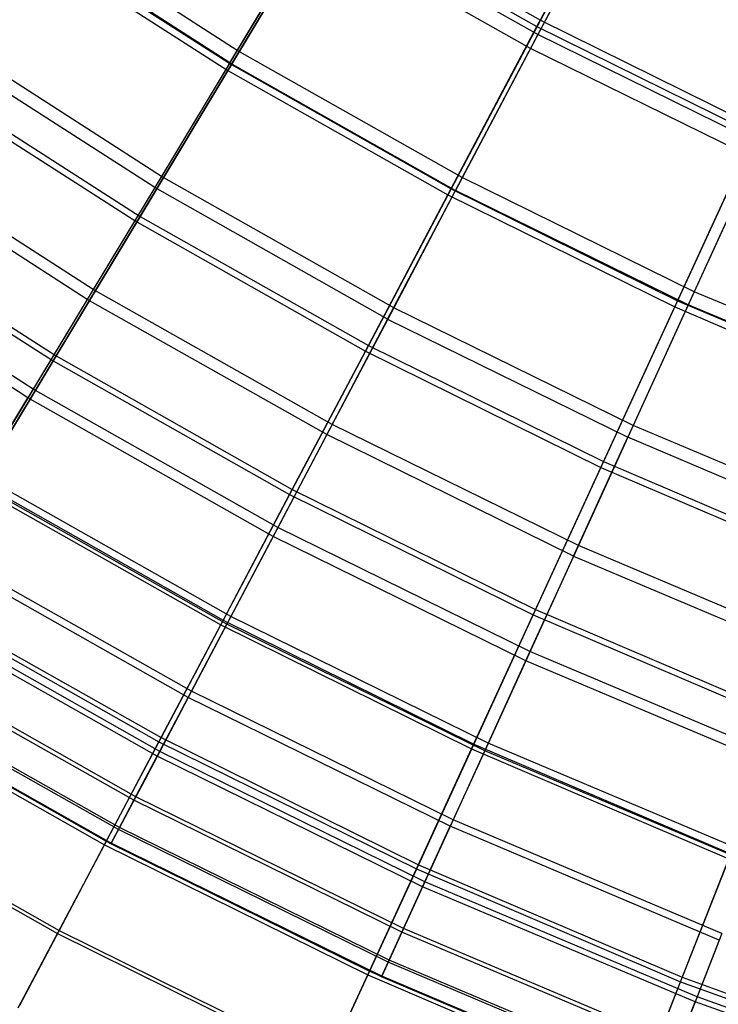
# Model space of a CAD drawing. Extents: x 0.1 to 12.1, y -6 to 6.
# Tile 4 of 256: x 3.341 to 4.085, y -5.139 to -4.092. Entities that reach past the tile are written whole.
import ezdxf

# ---------------------------------------------------------------- set-up
doc = ezdxf.new("R2010")
doc.units = 0
doc.header["$LTSCALE"] = 2.54
doc.layers.get('0').update_dxf_attribs({"linetype": 'CONTINUOUS'})

# ---------------------------------------------------------------- blocks, each defined once
blk = doc.blocks.new('DROPS_COLOR_B-11195_STL')
at = {"color": 0}
for p, q in [((3.98, -3.942, 4.177), (3.8927, -4.1075, 4.4442)), ((3.98, -3.942, 4.177), (3.8927, -4.1075, 4.4442)), ((3.9715, -3.9581, 11.1851), (3.8849, -4.1223, 10.9169)), ((3.9715, -3.9581, 11.1851), (3.8849, -4.1223, 10.9169)), ((3.5729, -4.1244, 4.7214), (3.3415, -3.9757, 4.7214)), ((3.5729, -4.1244, 4.7214), (3.3415, -3.9757, 4.7214)), ((3.6617, -3.9771, 4.4442), (3.5729, -4.1244, 4.7214)), ((3.6617, -3.9771, 4.4442), (3.5729, -4.1244, 4.7214)), ((3.8927, -4.1075, 4.4442), (3.6617, -3.9771, 4.4442)), ((3.8927, -4.1075, 4.4442), (3.6617, -3.9771, 4.4442)), ((3.565, -4.1375, 10.6389), (3.3328, -3.9883, 10.6389)), ((3.565, -4.1375, 10.6389), (3.3328, -3.9883, 10.6389)), ((3.565, -4.1375, 10.6389), (3.6531, -3.9914, 10.9169)), ((3.565, -4.1375, 10.6389), (3.6531, -3.9914, 10.9169)), ((3.8849, -4.1223, 10.9169), (3.6531, -3.9914, 10.9169)), ((3.8849, -4.1223, 10.9169), (3.6531, -3.9914, 10.9169)), ((3.4921, -4.2584, 5.0076), (3.2532, -4.1049, 5.0076)), ((3.4921, -4.2584, 5.0076), (3.2532, -4.1049, 5.0076)), ((3.485, -4.2702, 10.3518), (3.2454, -4.1163, 10.3518)), ((3.485, -4.2702, 10.3518), (3.2454, -4.1163, 10.3518)), ((3.8927, -4.1075, 4.4442), (3.8124, -4.2597, 4.7214)), ((3.8927, -4.1075, 4.4442), (3.8124, -4.2597, 4.7214)), ((4.1307, -4.2245, 4.4442), (3.8927, -4.1075, 4.4442)), ((4.1307, -4.2245, 4.4442), (3.8927, -4.1075, 4.4442)), ((3.5729, -4.1244, 4.7214), (3.4921, -4.2584, 5.0076)), ((3.5729, -4.1244, 4.7214), (3.4921, -4.2584, 5.0076)), ((3.8124, -4.2597, 4.7214), (3.5729, -4.1244, 4.7214)), ((3.8124, -4.2597, 4.7214), (3.5729, -4.1244, 4.7214)), ((3.8849, -4.1223, 10.9169), (3.8053, -4.2732, 10.6389)), ((3.8849, -4.1223, 10.9169), (3.8053, -4.2732, 10.6389)), ((4.1238, -4.2398, 10.9169), (3.8849, -4.1223, 10.9169)), ((4.1238, -4.2398, 10.9169), (3.8849, -4.1223, 10.9169)), ((3.565, -4.1375, 10.6389), (3.485, -4.2702, 10.3518)), ((3.565, -4.1375, 10.6389), (3.485, -4.2702, 10.3518)), ((3.565, -4.1375, 10.6389), (3.8053, -4.2732, 10.6389)), ((3.565, -4.1375, 10.6389), (3.8053, -4.2732, 10.6389)), ((3.4196, -4.3786, 5.3021), (3.1739, -4.2208, 5.3021)), ((3.4196, -4.3786, 5.3021), (3.1739, -4.2208, 5.3021)), ((3.4132, -4.3892, 10.0567), (3.167, -4.2309, 10.0567)), ((3.4132, -4.3892, 10.0567), (3.167, -4.2309, 10.0567)), ((4.1307, -4.2245, 4.4442), (4.0592, -4.381, 4.7214)), ((4.1307, -4.2245, 4.4442), (4.0592, -4.381, 4.7214)), ((4.1238, -4.2398, 10.9169), (4.0529, -4.395, 10.6389)), ((4.1238, -4.2398, 10.9169), (4.0529, -4.395, 10.6389)), ((3.4921, -4.2584, 5.0076), (3.4196, -4.3786, 5.3021)), ((3.4921, -4.2584, 5.0076), (3.4196, -4.3786, 5.3021)), ((3.7394, -4.3981, 5.0076), (3.4921, -4.2584, 5.0076)), ((3.7394, -4.3981, 5.0076), (3.4921, -4.2584, 5.0076)), ((3.8124, -4.2597, 4.7214), (3.7394, -4.3981, 5.0076)), ((3.8124, -4.2597, 4.7214), (3.7394, -4.3981, 5.0076)), ((4.0592, -4.381, 4.7214), (3.8124, -4.2597, 4.7214)), ((4.0592, -4.381, 4.7214), (3.8124, -4.2597, 4.7214)), ((3.485, -4.2702, 10.3518), (3.4132, -4.3892, 10.0567)), ((3.485, -4.2702, 10.3518), (3.4132, -4.3892, 10.0567)), ((3.7329, -4.4103, 10.3518), (3.485, -4.2702, 10.3518)), ((3.7329, -4.4103, 10.3518), (3.485, -4.2702, 10.3518)), ((3.7329, -4.4103, 10.3518), (3.8053, -4.2732, 10.6389)), ((3.7329, -4.4103, 10.3518), (3.8053, -4.2732, 10.6389)), ((4.0529, -4.395, 10.6389), (3.8053, -4.2732, 10.6389)), ((4.0529, -4.395, 10.6389), (3.8053, -4.2732, 10.6389)), ((3.3556, -4.4848, 5.6038), (3.104, -4.323, 5.6038)), ((3.3556, -4.4848, 5.6038), (3.104, -4.323, 5.6038)), ((3.3501, -4.4939, 9.7543), (3.0979, -4.3319, 9.7543)), ((3.3501, -4.4939, 9.7543), (3.0979, -4.3319, 9.7543)), ((3.4196, -4.3786, 5.3021), (3.3556, -4.4848, 5.6038)), ((3.4196, -4.3786, 5.3021), (3.3556, -4.4848, 5.6038)), ((3.6739, -4.5222, 5.3021), (3.4196, -4.3786, 5.3021)), ((3.6739, -4.5222, 5.3021), (3.4196, -4.3786, 5.3021)), ((4.0592, -4.381, 4.7214), (3.9942, -4.5234, 5.0076)), ((4.0592, -4.381, 4.7214), (3.9942, -4.5234, 5.0076)), ((4.3126, -4.4881, 4.7214), (4.0592, -4.381, 4.7214)), ((4.3126, -4.4881, 4.7214), (4.0592, -4.381, 4.7214)), ((3.4132, -4.3892, 10.0567), (3.3501, -4.4939, 9.7543)), ((3.4132, -4.3892, 10.0567), (3.3501, -4.4939, 9.7543)), ((3.6681, -4.5331, 10.0567), (3.4132, -4.3892, 10.0567)), ((3.6681, -4.5331, 10.0567), (3.4132, -4.3892, 10.0567)), ((3.7394, -4.3981, 5.0076), (3.6739, -4.5222, 5.3021)), ((3.7394, -4.3981, 5.0076), (3.6739, -4.5222, 5.3021)), ((3.9942, -4.5234, 5.0076), (3.7394, -4.3981, 5.0076)), ((3.9942, -4.5234, 5.0076), (3.7394, -4.3981, 5.0076)), ((4.0529, -4.395, 10.6389), (3.9885, -4.5359, 10.3518)), ((4.0529, -4.395, 10.6389), (3.9885, -4.5359, 10.3518)), ((4.3071, -4.5024, 10.6389), (4.0529, -4.395, 10.6389)), ((4.3071, -4.5024, 10.6389), (4.0529, -4.395, 10.6389)), ((3.7329, -4.4103, 10.3518), (3.6681, -4.5331, 10.0567)), ((3.7329, -4.4103, 10.3518), (3.6681, -4.5331, 10.0567)), ((3.7329, -4.4103, 10.3518), (3.9885, -4.5359, 10.3518)), ((3.7329, -4.4103, 10.3518), (3.9885, -4.5359, 10.3518)), ((3.3556, -4.4848, 5.6038), (3.3003, -4.5764, 5.9119)), ((3.3556, -4.4848, 5.6038), (3.3003, -4.5764, 5.9119)), ((3.616, -4.6318, 5.6038), (3.3556, -4.4848, 5.6038)), ((3.616, -4.6318, 5.6038), (3.3556, -4.4848, 5.6038)), ((3.2956, -4.5843, 9.4456), (3.3501, -4.4939, 9.7543)), ((3.2956, -4.5843, 9.4456), (3.3501, -4.4939, 9.7543)), ((3.611, -4.6413, 9.7543), (3.3501, -4.4939, 9.7543)), ((3.611, -4.6413, 9.7543), (3.3501, -4.4939, 9.7543)), ((3.6739, -4.5222, 5.3021), (3.616, -4.6318, 5.6038)), ((3.6739, -4.5222, 5.3021), (3.616, -4.6318, 5.6038)), ((3.9359, -4.6511, 5.3021), (3.6739, -4.5222, 5.3021)), ((3.9359, -4.6511, 5.3021), (3.6739, -4.5222, 5.3021)), ((3.9942, -4.5234, 5.0076), (3.9359, -4.6511, 5.3021)), ((3.9942, -4.5234, 5.0076), (3.9359, -4.6511, 5.3021)), ((4.2559, -4.6339, 5.0076), (3.9942, -4.5234, 5.0076)), ((4.2559, -4.6339, 5.0076), (3.9942, -4.5234, 5.0076)), ((3.6681, -4.5331, 10.0567), (3.611, -4.6413, 9.7543)), ((3.6681, -4.5331, 10.0567), (3.611, -4.6413, 9.7543)), ((3.9308, -4.6623, 10.0567), (3.6681, -4.5331, 10.0567)), ((3.9308, -4.6623, 10.0567), (3.6681, -4.5331, 10.0567)), ((3.9308, -4.6623, 10.0567), (3.9885, -4.5359, 10.3518)), ((3.9308, -4.6623, 10.0567), (3.9885, -4.5359, 10.3518)), ((4.2508, -4.6468, 10.3518), (3.9885, -4.5359, 10.3518)), ((4.2508, -4.6468, 10.3518), (3.9885, -4.5359, 10.3518)), ((3.5661, -4.7265, 5.9119), (3.3003, -4.5764, 5.9119)), ((3.5661, -4.7265, 5.9119), (3.3003, -4.5764, 5.9119)), ((3.5618, -4.7346, 9.4456), (3.2956, -4.5843, 9.4456)), ((3.5618, -4.7346, 9.4456), (3.2956, -4.5843, 9.4456)), ((3.616, -4.6318, 5.6038), (3.5661, -4.7265, 5.9119)), ((3.616, -4.6318, 5.6038), (3.5661, -4.7265, 5.9119)), ((3.8844, -4.7638, 5.6038), (3.616, -4.6318, 5.6038)), ((3.8844, -4.7638, 5.6038), (3.616, -4.6318, 5.6038)), ((3.611, -4.6413, 9.7543), (3.5618, -4.7346, 9.4456)), ((3.611, -4.6413, 9.7543), (3.5618, -4.7346, 9.4456)), ((3.88, -4.7736, 9.7543), (3.611, -4.6413, 9.7543)), ((3.88, -4.7736, 9.7543), (3.611, -4.6413, 9.7543)), ((3.5206, -4.8126, 9.1315), (3.25, -4.6598, 9.1315)), ((3.5206, -4.8126, 9.1315), (3.25, -4.6598, 9.1315)), ((3.5241, -4.806, 6.2255), (3.2539, -4.6534, 6.2255)), ((3.5241, -4.806, 6.2255), (3.2539, -4.6534, 6.2255)), ((3.9359, -4.6511, 5.3021), (3.8844, -4.7638, 5.6038)), ((3.9359, -4.6511, 5.3021), (3.8844, -4.7638, 5.6038)), ((4.2049, -4.7648, 5.3021), (3.9359, -4.6511, 5.3021)), ((4.2049, -4.7648, 5.3021), (3.9359, -4.6511, 5.3021)), ((3.9308, -4.6623, 10.0567), (3.88, -4.7736, 9.7543)), ((3.9308, -4.6623, 10.0567), (3.88, -4.7736, 9.7543)), ((3.9308, -4.6623, 10.0567), (4.2005, -4.7762, 10.0567)), ((3.9308, -4.6623, 10.0567), (4.2005, -4.7762, 10.0567)), ((3.4876, -4.8752, 8.8131), (3.2135, -4.7204, 8.8131)), ((3.4876, -4.8752, 8.8131), (3.2135, -4.7204, 8.8131)), ((3.4904, -4.87, 6.5436), (3.2165, -4.7154, 6.5436)), ((3.4904, -4.87, 6.5436), (3.2165, -4.7154, 6.5436)), ((3.5661, -4.7265, 5.9119), (3.5241, -4.806, 6.2255)), ((3.5661, -4.7265, 5.9119), (3.5241, -4.806, 6.2255)), ((3.84, -4.8612, 5.9119), (3.5661, -4.7265, 5.9119)), ((3.84, -4.8612, 5.9119), (3.5661, -4.7265, 5.9119)), ((3.5206, -4.8126, 9.1315), (3.5618, -4.7346, 9.4456)), ((3.5206, -4.8126, 9.1315), (3.5618, -4.7346, 9.4456)), ((3.8362, -4.8695, 9.4456), (3.5618, -4.7346, 9.4456)), ((3.8362, -4.8695, 9.4456), (3.5618, -4.7346, 9.4456)), ((3.4648, -4.9184, 6.8652), (3.1883, -4.7622, 6.8652)), ((3.4648, -4.9184, 6.8652), (3.1883, -4.7622, 6.8652)), ((3.8844, -4.7638, 5.6038), (3.84, -4.8612, 5.9119)), ((3.8844, -4.7638, 5.6038), (3.84, -4.8612, 5.9119)), ((4.16, -4.8802, 5.6038), (3.8844, -4.7638, 5.6038)), ((4.16, -4.8802, 5.6038), (3.8844, -4.7638, 5.6038)), ((3.4629, -4.9221, 8.4912), (3.1861, -4.7658, 8.4912)), ((3.4629, -4.9221, 8.4912), (3.1861, -4.7658, 8.4912)), ((3.88, -4.7736, 9.7543), (3.8362, -4.8695, 9.4456)), ((3.88, -4.7736, 9.7543), (3.8362, -4.8695, 9.4456)), ((4.1561, -4.8902, 9.7543), (3.88, -4.7736, 9.7543)), ((4.1561, -4.8902, 9.7543), (3.88, -4.7736, 9.7543)), ((3.4465, -4.9532, 8.1669), (3.168, -4.7959, 8.1669)), ((3.4465, -4.9532, 8.1669), (3.168, -4.7959, 8.1669)), ((3.4476, -4.951, 7.1893), (3.1693, -4.7937, 7.1893)), ((3.4476, -4.951, 7.1893), (3.1693, -4.7937, 7.1893)), ((3.5241, -4.806, 6.2255), (3.4904, -4.87, 6.5436)), ((3.5241, -4.806, 6.2255), (3.4904, -4.87, 6.5436)), ((3.8026, -4.9429, 6.2255), (3.5241, -4.806, 6.2255)), ((3.8026, -4.9429, 6.2255), (3.5241, -4.806, 6.2255)), ((3.4384, -4.9684, 7.8412), (3.1591, -4.8106, 7.8412)), ((3.4384, -4.9684, 7.8412), (3.1591, -4.8106, 7.8412)), ((3.4388, -4.9677, 7.515), (3.1595, -4.8099, 7.515)), ((3.4388, -4.9677, 7.515), (3.1595, -4.8099, 7.515)), ((3.4876, -4.8752, 8.8131), (3.5206, -4.8126, 9.1315)), ((3.4876, -4.8752, 8.8131), (3.5206, -4.8126, 9.1315)), ((3.7995, -4.9497, 9.1315), (3.5206, -4.8126, 9.1315)), ((3.7995, -4.9497, 9.1315), (3.5206, -4.8126, 9.1315)), ((3.4904, -4.87, 6.5436), (3.4648, -4.9184, 6.8652)), ((3.4904, -4.87, 6.5436), (3.4648, -4.9184, 6.8652)), ((3.7726, -5.0088, 6.5436), (3.4904, -4.87, 6.5436)), ((3.7726, -5.0088, 6.5436), (3.4904, -4.87, 6.5436)), ((3.8362, -4.8695, 9.4456), (3.7995, -4.9497, 9.1315)), ((3.8362, -4.8695, 9.4456), (3.7995, -4.9497, 9.1315)), ((3.84, -4.8612, 5.9119), (3.8026, -4.9429, 6.2255)), ((3.84, -4.8612, 5.9119), (3.8026, -4.9429, 6.2255)), ((4.1178, -4.9885, 9.4456), (3.8362, -4.8695, 9.4456)), ((4.1178, -4.9885, 9.4456), (3.8362, -4.8695, 9.4456)), ((4.1211, -4.98, 5.9119), (3.84, -4.8612, 5.9119)), ((4.1211, -4.98, 5.9119), (3.84, -4.8612, 5.9119)), ((3.4629, -4.9221, 8.4912), (3.4876, -4.8752, 8.8131)), ((3.4629, -4.9221, 8.4912), (3.4876, -4.8752, 8.8131)), ((3.7701, -5.0141, 8.8131), (3.4876, -4.8752, 8.8131)), ((3.7701, -5.0141, 8.8131), (3.4876, -4.8752, 8.8131)), ((3.4465, -4.9532, 8.1669), (3.4629, -4.9221, 8.4912)), ((3.4465, -4.9532, 8.1669), (3.4629, -4.9221, 8.4912)), ((3.4648, -4.9184, 6.8652), (3.4476, -4.951, 7.1893)), ((3.4648, -4.9184, 6.8652), (3.4476, -4.951, 7.1893)), ((3.7481, -5.0623, 8.4912), (3.4629, -4.9221, 8.4912)), ((3.7481, -5.0623, 8.4912), (3.4629, -4.9221, 8.4912)), ((3.7499, -5.0585, 6.8652), (3.4648, -4.9184, 6.8652)), ((3.7499, -5.0585, 6.8652), (3.4648, -4.9184, 6.8652)), ((3.8026, -4.9429, 6.2255), (3.7726, -5.0088, 6.5436)), ((3.8026, -4.9429, 6.2255), (3.7726, -5.0088, 6.5436)), ((4.0885, -5.0637, 6.2255), (3.8026, -4.9429, 6.2255)), ((4.0885, -5.0637, 6.2255), (3.8026, -4.9429, 6.2255)), ((3.4384, -4.9684, 7.8412), (3.4465, -4.9532, 8.1669)), ((3.4384, -4.9684, 7.8412), (3.4465, -4.9532, 8.1669)), ((3.4476, -4.951, 7.1893), (3.4388, -4.9677, 7.515)), ((3.4476, -4.951, 7.1893), (3.4388, -4.9677, 7.515)), ((3.7335, -5.0943, 8.1669), (3.4465, -4.9532, 8.1669)), ((3.7335, -5.0943, 8.1669), (3.4465, -4.9532, 8.1669)), ((3.7346, -5.092, 7.1893), (3.4476, -4.951, 7.1893)), ((3.7346, -5.092, 7.1893), (3.4476, -4.951, 7.1893)), ((3.7701, -5.0141, 8.8131), (3.7995, -4.9497, 9.1315)), ((3.7701, -5.0141, 8.8131), (3.7995, -4.9497, 9.1315)), ((4.0858, -5.0707, 9.1315), (3.7995, -4.9497, 9.1315)), ((4.0858, -5.0707, 9.1315), (3.7995, -4.9497, 9.1315)), ((3.4388, -4.9677, 7.515), (3.4384, -4.9684, 7.8412)), ((3.4388, -4.9677, 7.515), (3.4384, -4.9684, 7.8412)), ((3.7264, -5.11, 7.8412), (3.4384, -4.9684, 7.8412)), ((3.7264, -5.11, 7.8412), (3.4384, -4.9684, 7.8412)), ((3.7267, -5.1092, 7.515), (3.4388, -4.9677, 7.515)), ((3.7267, -5.1092, 7.515), (3.4388, -4.9677, 7.515)), ((3.7481, -5.0623, 8.4912), (3.7701, -5.0141, 8.8131)), ((3.7481, -5.0623, 8.4912), (3.7701, -5.0141, 8.8131)), ((3.7726, -5.0088, 6.5436), (3.7499, -5.0585, 6.8652)), ((3.7726, -5.0088, 6.5436), (3.7499, -5.0585, 6.8652)), ((4.0601, -5.1366, 8.8131), (3.7701, -5.0141, 8.8131)), ((4.0601, -5.1366, 8.8131), (3.7701, -5.0141, 8.8131)), ((4.0623, -5.1312, 6.5436), (3.7726, -5.0088, 6.5436)), ((4.0623, -5.1312, 6.5436), (3.7726, -5.0088, 6.5436)), ((3.7499, -5.0585, 6.8652), (3.7346, -5.092, 7.1893)), ((3.7499, -5.0585, 6.8652), (3.7346, -5.092, 7.1893)), ((4.0424, -5.1821, 6.8652), (3.7499, -5.0585, 6.8652)), ((4.0424, -5.1821, 6.8652), (3.7499, -5.0585, 6.8652)), ((3.7335, -5.0943, 8.1669), (3.7481, -5.0623, 8.4912)), ((3.7335, -5.0943, 8.1669), (3.7481, -5.0623, 8.4912)), ((4.0409, -5.1861, 8.4912), (3.7481, -5.0623, 8.4912)), ((4.0409, -5.1861, 8.4912), (3.7481, -5.0623, 8.4912)), ((4.0885, -5.0637, 6.2255), (4.0623, -5.1312, 6.5436)), ((4.0885, -5.0637, 6.2255), (4.0623, -5.1312, 6.5436)), ((4.0858, -5.0707, 9.1315), (4.0601, -5.1366, 8.8131)), ((4.0858, -5.0707, 9.1315), (4.0601, -5.1366, 8.8131)), ((3.7264, -5.11, 7.8412), (3.7335, -5.0943, 8.1669)), ((3.7264, -5.11, 7.8412), (3.7335, -5.0943, 8.1669)), ((3.7346, -5.092, 7.1893), (3.7267, -5.1092, 7.515)), ((3.7346, -5.092, 7.1893), (3.7267, -5.1092, 7.515)), ((4.0281, -5.2188, 8.1669), (3.7335, -5.0943, 8.1669)), ((4.0281, -5.2188, 8.1669), (3.7335, -5.0943, 8.1669)), ((4.029, -5.2165, 7.1893), (3.7346, -5.092, 7.1893)), ((4.029, -5.2165, 7.1893), (3.7346, -5.092, 7.1893)), ((3.7267, -5.1092, 7.515), (3.7264, -5.11, 7.8412)), ((3.7267, -5.1092, 7.515), (3.7264, -5.11, 7.8412)), ((4.0219, -5.2348, 7.8412), (3.7264, -5.11, 7.8412)), ((4.0219, -5.2348, 7.8412), (3.7264, -5.11, 7.8412)), ((4.0222, -5.2341, 7.515), (3.7267, -5.1092, 7.515)), ((4.0222, -5.2341, 7.515), (3.7267, -5.1092, 7.515)), ((4.0623, -5.1312, 6.5436), (4.0424, -5.1821, 6.8652)), ((4.0623, -5.1312, 6.5436), (4.0424, -5.1821, 6.8652)), ((4.3584, -5.2369, 6.5436), (4.0623, -5.1312, 6.5436)), ((4.3584, -5.2369, 6.5436), (4.0623, -5.1312, 6.5436)), ((4.0409, -5.1861, 8.4912), (4.0601, -5.1366, 8.8131)), ((4.0409, -5.1861, 8.4912), (4.0601, -5.1366, 8.8131)), ((4.3566, -5.2424, 8.8131), (4.0601, -5.1366, 8.8131)), ((4.3566, -5.2424, 8.8131), (4.0601, -5.1366, 8.8131))]:
    blk.add_line(p, q, dxfattribs=at)
blk = doc.blocks.new('GROUP_1')
at = {"color": 0}
for p, q in [((3.9371, 2.0972, 1.9339), (3.8355, 1.9052, 2.183)), ((3.9371, 2.0972, 1.9339), (3.8355, 1.9052, 2.183)), ((3.8318, 1.8983, 9.8075), (3.9331, 2.0898, 10.057)), ((3.8318, 1.8983, 9.8075), (3.9331, 2.0898, 10.057)), ((3.5029, 1.8516, 9.5464), (3.6074, 2.0251, 9.8075)), ((3.5029, 1.8516, 9.5464), (3.6074, 2.0251, 9.8075)), ((3.6114, 2.0318, 2.183), (3.5066, 1.8578, 2.4436)), ((3.6114, 2.0318, 2.183), (3.5066, 1.8578, 2.4436)), ((3.6074, 2.0251, 9.8075), (3.8318, 1.8983, 9.8075)), ((3.6074, 2.0251, 9.8075), (3.8318, 1.8983, 9.8075)), ((3.6114, 2.0318, 2.183), (3.8355, 1.9052, 2.183)), ((3.6114, 2.0318, 2.183), (3.8355, 1.9052, 2.183)), ((3.2805, 2.0028, 2.4436), (3.5066, 1.8578, 2.4436)), ((3.2805, 2.0028, 2.4436), (3.5066, 1.8578, 2.4436)), ((3.2763, 1.9967, 9.5464), (3.5029, 1.8516, 9.5464)), ((3.2763, 1.9967, 9.5464), (3.5029, 1.8516, 9.5464)), ((3.7371, 1.7192, 9.5464), (3.8318, 1.8983, 9.8075)), ((3.7371, 1.7192, 9.5464), (3.8318, 1.8983, 9.8075)), ((3.8355, 1.9052, 2.183), (3.7406, 1.7257, 2.4436)), ((3.8355, 1.9052, 2.183), (3.7406, 1.7257, 2.4436)), ((3.8318, 1.8983, 9.8075), (4.063, 1.7841, 9.8075)), ((3.8318, 1.8983, 9.8075), (4.063, 1.7841, 9.8075)), ((3.8355, 1.9052, 2.183), (4.0663, 1.7912, 2.183)), ((3.8355, 1.9052, 2.183), (4.0663, 1.7912, 2.183)), ((3.5066, 1.8578, 2.4436), (3.4094, 1.6964, 2.715)), ((3.5066, 1.8578, 2.4436), (3.4094, 1.6964, 2.715)), ((3.5066, 1.8578, 2.4436), (3.7406, 1.7257, 2.4436)), ((3.5066, 1.8578, 2.4436), (3.7406, 1.7257, 2.4436)), ((3.1744, 1.847, 2.715), (3.4094, 1.6964, 2.715)), ((3.1744, 1.847, 2.715), (3.4094, 1.6964, 2.715)), ((3.4059, 1.6906, 9.2746), (3.5029, 1.8516, 9.5464)), ((3.4059, 1.6906, 9.2746), (3.5029, 1.8516, 9.5464)), ((3.5029, 1.8516, 9.5464), (3.7371, 1.7192, 9.5464)), ((3.5029, 1.8516, 9.5464), (3.7371, 1.7192, 9.5464)), ((3.1706, 1.8414, 9.2746), (3.4059, 1.6906, 9.2746)), ((3.1706, 1.8414, 9.2746), (3.4059, 1.6906, 9.2746)), ((4.0663, 1.7912, 2.183), (3.9814, 1.6067, 2.4436)), ((4.0663, 1.7912, 2.183), (3.9814, 1.6067, 2.4436)), ((3.9784, 1.6, 9.5464), (4.063, 1.7841, 9.8075)), ((3.9784, 1.6, 9.5464), (4.063, 1.7841, 9.8075)), ((3.6493, 1.5531, 9.2746), (3.7371, 1.7192, 9.5464)), ((3.6493, 1.5531, 9.2746), (3.7371, 1.7192, 9.5464)), ((3.7406, 1.7257, 2.4436), (3.6524, 1.5591, 2.715)), ((3.7406, 1.7257, 2.4436), (3.6524, 1.5591, 2.715)), ((3.7371, 1.7192, 9.5464), (3.9784, 1.6, 9.5464)), ((3.7371, 1.7192, 9.5464), (3.9784, 1.6, 9.5464)), ((3.7406, 1.7257, 2.4436), (3.9814, 1.6067, 2.4436)), ((3.7406, 1.7257, 2.4436), (3.9814, 1.6067, 2.4436)), ((3.0734, 1.6987, 8.9929), (3.3168, 1.5427, 8.9929)), ((3.0734, 1.6987, 8.9929), (3.3168, 1.5427, 8.9929)), ((3.0769, 1.7038, 2.9964), (3.32, 1.548, 2.9964)), ((3.0769, 1.7038, 2.9964), (3.32, 1.548, 2.9964)), ((3.3168, 1.5427, 8.9929), (3.4059, 1.6906, 9.2746)), ((3.3168, 1.5427, 8.9929), (3.4059, 1.6906, 9.2746)), ((3.4094, 1.6964, 2.715), (3.32, 1.548, 2.9964)), ((3.4094, 1.6964, 2.715), (3.32, 1.548, 2.9964)), ((3.4059, 1.6906, 9.2746), (3.6493, 1.5531, 9.2746)), ((3.4059, 1.6906, 9.2746), (3.6493, 1.5531, 9.2746)), ((3.4094, 1.6964, 2.715), (3.6524, 1.5591, 2.715)), ((3.4094, 1.6964, 2.715), (3.6524, 1.5591, 2.715)), ((3.9814, 1.6067, 2.4436), (3.9027, 1.4355, 2.715)), ((3.9814, 1.6067, 2.4436), (3.9027, 1.4355, 2.715)), ((3.9814, 1.6067, 2.4436), (4.2286, 1.5013, 2.4436)), ((3.9814, 1.6067, 2.4436), (4.2286, 1.5013, 2.4436)), ((3.8999, 1.4293, 9.2746), (3.9784, 1.6, 9.5464)), ((3.8999, 1.4293, 9.2746), (3.9784, 1.6, 9.5464)), ((3.9784, 1.6, 9.5464), (4.2259, 1.4945, 9.5464)), ((3.9784, 1.6, 9.5464), (4.2259, 1.4945, 9.5464)), ((3.5686, 1.4005, 8.9929), (3.6493, 1.5531, 9.2746)), ((3.5686, 1.4005, 8.9929), (3.6493, 1.5531, 9.2746)), ((3.6524, 1.5591, 2.715), (3.5714, 1.4059, 2.9964)), ((3.6524, 1.5591, 2.715), (3.5714, 1.4059, 2.9964)), ((3.6493, 1.5531, 9.2746), (3.8999, 1.4293, 9.2746)), ((3.6493, 1.5531, 9.2746), (3.8999, 1.4293, 9.2746)), ((3.6524, 1.5591, 2.715), (3.9027, 1.4355, 2.715)), ((3.6524, 1.5591, 2.715), (3.9027, 1.4355, 2.715)), ((3.2359, 1.4083, 8.702), (3.3168, 1.5427, 8.9929)), ((3.2359, 1.4083, 8.702), (3.3168, 1.5427, 8.9929)), ((3.32, 1.548, 2.9964), (3.2388, 1.4131, 3.2869)), ((3.32, 1.548, 2.9964), (3.2388, 1.4131, 3.2869)), ((3.3168, 1.5427, 8.9929), (3.5686, 1.4005, 8.9929)), ((3.3168, 1.5427, 8.9929), (3.5686, 1.4005, 8.9929)), ((3.32, 1.548, 2.9964), (3.5714, 1.4059, 2.9964)), ((3.32, 1.548, 2.9964), (3.5714, 1.4059, 2.9964)), ((3.9027, 1.4355, 2.715), (3.8304, 1.2781, 2.9964)), ((3.9027, 1.4355, 2.715), (3.8304, 1.2781, 2.9964)), ((3.9027, 1.4355, 2.715), (4.1595, 1.326, 2.715)), ((3.9027, 1.4355, 2.715), (4.1595, 1.326, 2.715)), ((3.8278, 1.2725, 8.9929), (3.8999, 1.4293, 9.2746)), ((3.8278, 1.2725, 8.9929), (3.8999, 1.4293, 9.2746)), ((3.8999, 1.4293, 9.2746), (4.157, 1.3197, 9.2746)), ((3.8999, 1.4293, 9.2746), (4.157, 1.3197, 9.2746)), ((3.2359, 1.4083, 8.702), (3.4952, 1.2618, 8.702)), ((3.2359, 1.4083, 8.702), (3.4952, 1.2618, 8.702)), ((3.2388, 1.4131, 3.2869), (3.4978, 1.2667, 3.2869)), ((3.2388, 1.4131, 3.2869), (3.4978, 1.2667, 3.2869)), ((3.5714, 1.4059, 2.9964), (3.4978, 1.2667, 3.2869)), ((3.5714, 1.4059, 2.9964), (3.4978, 1.2667, 3.2869)), ((3.5714, 1.4059, 2.9964), (3.8304, 1.2781, 2.9964)), ((3.5714, 1.4059, 2.9964), (3.8304, 1.2781, 2.9964)), ((3.4952, 1.2618, 8.702), (3.5686, 1.4005, 8.9929)), ((3.4952, 1.2618, 8.702), (3.5686, 1.4005, 8.9929)), ((3.5686, 1.4005, 8.9929), (3.8278, 1.2725, 8.9929)), ((3.5686, 1.4005, 8.9929), (3.8278, 1.2725, 8.9929)), ((3.1659, 1.2921, 3.5857), (3.4318, 1.1419, 3.5857)), ((3.1659, 1.2921, 3.5857), (3.4318, 1.1419, 3.5857)), ((3.1633, 1.2879, 8.403), (3.4295, 1.1375, 8.403)), ((3.1633, 1.2879, 8.403), (3.4295, 1.1375, 8.403)), ((3.8304, 1.2781, 2.9964), (3.7646, 1.135, 3.2869)), ((3.8304, 1.2781, 2.9964), (3.7646, 1.135, 3.2869)), ((3.8304, 1.2781, 2.9964), (4.096, 1.1648, 2.9964)), ((3.8304, 1.2781, 2.9964), (4.096, 1.1648, 2.9964)), ((3.7623, 1.1299, 8.702), (3.8278, 1.2725, 8.9929)), ((3.7623, 1.1299, 8.702), (3.8278, 1.2725, 8.9929)), ((3.8278, 1.2725, 8.9929), (4.0937, 1.159, 8.9929)), ((3.8278, 1.2725, 8.9929), (4.0937, 1.159, 8.9929)), ((3.4295, 1.1375, 8.403), (3.4952, 1.2618, 8.702)), ((3.4295, 1.1375, 8.403), (3.4952, 1.2618, 8.702)), ((3.4978, 1.2667, 3.2869), (3.4318, 1.1419, 3.5857)), ((3.4978, 1.2667, 3.2869), (3.4318, 1.1419, 3.5857)), ((3.4952, 1.2618, 8.702), (3.7623, 1.1299, 8.702)), ((3.4952, 1.2618, 8.702), (3.7623, 1.1299, 8.702)), ((3.4978, 1.2667, 3.2869), (3.7646, 1.135, 3.2869)), ((3.4978, 1.2667, 3.2869), (3.7646, 1.135, 3.2869)), ((3.1016, 1.1854, 3.8917), (3.3735, 1.0318, 3.8917)), ((3.1016, 1.1854, 3.8917), (3.3735, 1.0318, 3.8917)), ((3.0994, 1.1817, 8.0967), (3.3715, 1.0279, 8.0967)), ((3.0994, 1.1817, 8.0967), (3.3715, 1.0279, 8.0967)), ((3.4318, 1.1419, 3.5857), (3.3735, 1.0318, 3.8917)), ((3.4318, 1.1419, 3.5857), (3.3735, 1.0318, 3.8917)), ((3.4318, 1.1419, 3.5857), (3.7056, 1.0067, 3.5857)), ((3.4318, 1.1419, 3.5857), (3.7056, 1.0067, 3.5857)), ((3.3715, 1.0279, 8.0967), (3.4295, 1.1375, 8.403)), ((3.3715, 1.0279, 8.0967), (3.4295, 1.1375, 8.403)), ((3.4295, 1.1375, 8.403), (3.7035, 1.0022, 8.403)), ((3.4295, 1.1375, 8.403), (3.7035, 1.0022, 8.403)), ((3.7646, 1.135, 3.2869), (3.7056, 1.0067, 3.5857)), ((3.7646, 1.135, 3.2869), (3.7056, 1.0067, 3.5857)), ((3.7646, 1.135, 3.2869), (4.0383, 1.0183, 3.2869)), ((3.7646, 1.135, 3.2869), (4.0383, 1.0183, 3.2869)), ((3.7035, 1.0022, 8.403), (3.7623, 1.1299, 8.702)), ((3.7035, 1.0022, 8.403), (3.7623, 1.1299, 8.702)), ((3.7623, 1.1299, 8.702), (4.0362, 1.0131, 8.702)), ((3.7623, 1.1299, 8.702), (4.0362, 1.0131, 8.702)), ((3.0442, 1.0901, 7.784), (3.3215, 0.9334, 7.784)), ((3.0442, 1.0901, 7.784), (3.3215, 0.9334, 7.784)), ((3.0461, 1.0933, 4.2042), (3.3232, 0.9367, 4.2042)), ((3.0461, 1.0933, 4.2042), (3.3232, 0.9367, 4.2042)), ((3.3215, 0.9334, 7.784), (3.3715, 1.0279, 8.0967)), ((3.3215, 0.9334, 7.784), (3.3715, 1.0279, 8.0967)), ((3.3735, 1.0318, 3.8917), (3.3232, 0.9367, 4.2042)), ((3.3735, 1.0318, 3.8917), (3.3232, 0.9367, 4.2042)), ((3.3715, 1.0279, 8.0967), (3.6517, 0.8895, 8.0967)), ((3.3715, 1.0279, 8.0967), (3.6517, 0.8895, 8.0967)), ((3.3735, 1.0318, 3.8917), (3.6535, 0.8935, 3.8917)), ((3.3735, 1.0318, 3.8917), (3.6535, 0.8935, 3.8917)), ((4.0383, 1.0183, 3.2869), (3.9865, 0.8869, 3.5857)), ((4.0383, 1.0183, 3.2869), (3.9865, 0.8869, 3.5857)), ((3.7056, 1.0067, 3.5857), (3.6535, 0.8935, 3.8917)), ((3.7056, 1.0067, 3.5857), (3.6535, 0.8935, 3.8917)), ((3.7056, 1.0067, 3.5857), (3.9865, 0.8869, 3.5857)), ((3.7056, 1.0067, 3.5857), (3.9865, 0.8869, 3.5857)), ((3.9847, 0.8822, 8.403), (4.0362, 1.0131, 8.702)), ((3.9847, 0.8822, 8.403), (4.0362, 1.0131, 8.702)), ((3.6517, 0.8895, 8.0967), (3.7035, 1.0022, 8.403)), ((3.6517, 0.8895, 8.0967), (3.7035, 1.0022, 8.403)), ((3.7035, 1.0022, 8.403), (3.9847, 0.8822, 8.403)), ((3.7035, 1.0022, 8.403), (3.9847, 0.8822, 8.403)), ((3.2797, 0.8543, 7.466), (3.3215, 0.9334, 7.784)), ((3.2797, 0.8543, 7.466), (3.3215, 0.9334, 7.784)), ((3.3232, 0.9367, 4.2042), (3.2811, 0.857, 4.522)), ((3.3232, 0.9367, 4.2042), (3.2811, 0.857, 4.522)), ((3.3215, 0.9334, 7.784), (3.6071, 0.7924, 7.784)), ((3.3215, 0.9334, 7.784), (3.6071, 0.7924, 7.784)), ((3.3232, 0.9367, 4.2042), (3.6086, 0.7958, 4.2042)), ((3.3232, 0.9367, 4.2042), (3.6086, 0.7958, 4.2042)), ((3.6535, 0.8935, 3.8917), (3.6086, 0.7958, 4.2042)), ((3.6535, 0.8935, 3.8917), (3.6086, 0.7958, 4.2042)), ((3.6535, 0.8935, 3.8917), (3.9408, 0.771, 3.8917)), ((3.6535, 0.8935, 3.8917), (3.9408, 0.771, 3.8917)), ((3.6071, 0.7924, 7.784), (3.6517, 0.8895, 8.0967)), ((3.6071, 0.7924, 7.784), (3.6517, 0.8895, 8.0967)), ((3.6517, 0.8895, 8.0967), (3.9392, 0.7669, 8.0967)), ((3.6517, 0.8895, 8.0967), (3.9392, 0.7669, 8.0967)), ((3.9392, 0.7669, 8.0967), (3.9847, 0.8822, 8.403)), ((3.9392, 0.7669, 8.0967), (3.9847, 0.8822, 8.403)), ((3.9865, 0.8869, 3.5857), (3.9408, 0.771, 3.8917)), ((3.9865, 0.8869, 3.5857), (3.9408, 0.771, 3.8917)), ((3.9847, 0.8822, 8.403), (4.272, 0.7781, 8.403)), ((3.9847, 0.8822, 8.403), (4.272, 0.7781, 8.403)), ((3.9865, 0.8869, 3.5857), (4.2736, 0.7829, 3.5857)), ((3.9865, 0.8869, 3.5857), (4.2736, 0.7829, 3.5857))]:
    blk.add_line(p, q, dxfattribs=at)
blk.add_blockref('DROPS_COLOR_B-11195_STL', (-0.06, 5.9973, -1.7), dxfattribs=at)

msp = doc.modelspace()

# ---------------------------------------------------------------- block references
at = {"color": 0}
msp.add_blockref('GROUP_1', (0.06, -5.9973, 1.7), dxfattribs=at)

doc.saveas('drawing.dxf')
